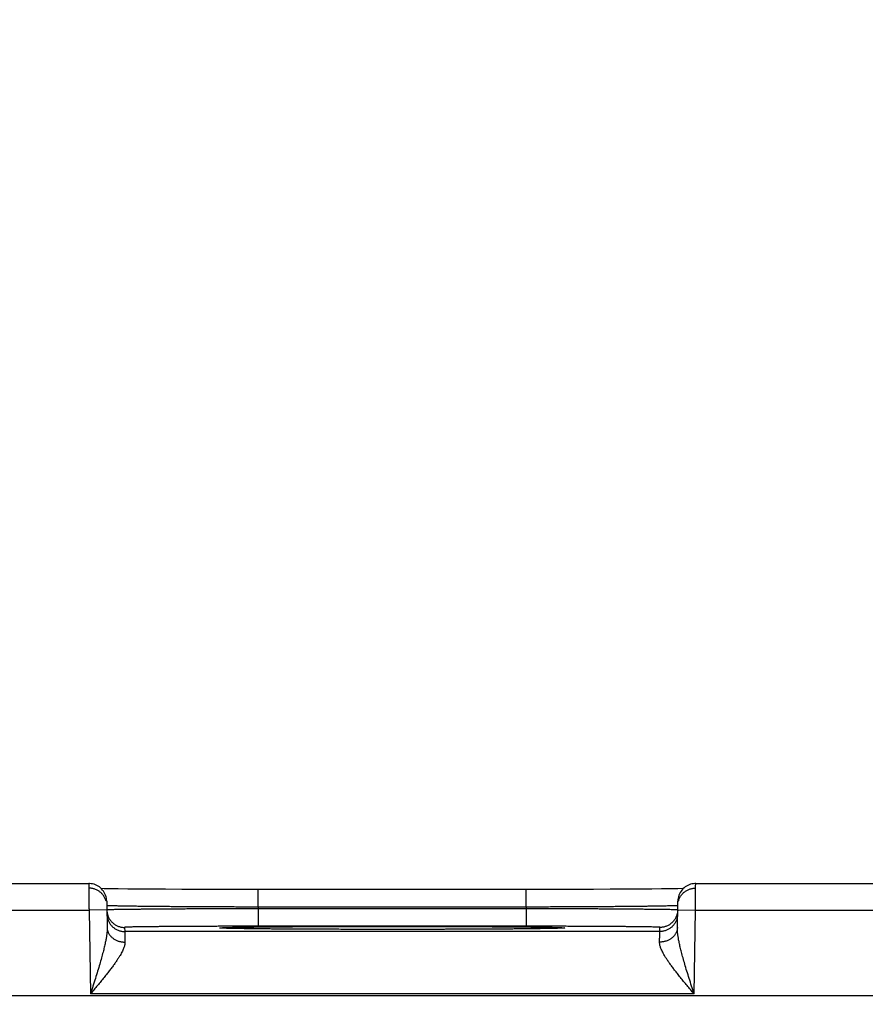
# Model space of a CAD drawing. Header units: inches. Extents: x 0 to 34, y 0 to 22.
# Tile 100 of 120: x 22.2 to 23.1, y 17.5 to 18.6. Entities that reach past the tile are written whole.
import ezdxf

# ---------------------------------------------------------------- set-up
doc = ezdxf.new("R2010")
doc.units = ezdxf.units.IN
doc.header["$LTSCALE"] = 1.87
doc.header["$MEASUREMENT"] = 0
doc.layers.get('0').update_dxf_attribs({"linetype": 'CONTINUOUS'})
doc.layers.add('DIMENSIONS', color=7, linetype='CONTINUOUS')
doc.styles.get("Standard").update_dxf_attribs({"font": 'txt', "width": 0.8})
doc.dimstyles.new('DIMSTYLE_1', dxfattribs={"dimtxt": 0.125, "dimasz": 0.18, "dimexe": 0.18, "dimexo": 0.0625, "dimgap": 0.09, "dimtad": 0, "dimtih": 1, "dimtoh": 1, "dimdec": 3, "dimzin": 4, "dimdsep": 46, "dimtxsty": 'STANDARD', "dimblk": '_FILLED', "dimblk1": '_FILLED', "dimblk2": '_FILLED', "dimcen": 0.09, "dimadec": 0, "dimazin": 0, "dimtp": 0.01, "dimtm": 0.01, "dimtfac": 1, "dimtdec": 3, "dimtofl": 0, "dimtmove": 0, "dimatfit": 3, "dimldrblk": '_FILLED', "dimfxl": 1, "dimtolj": 1, "dimtzin": 4, "dimarcsym": 0})

# ---------------------------------------------------------------- blocks, each defined once
blk = doc.blocks.new('_FILLED')
at = {"color": 0, "linetype": 'BYBLOCK'}
blk.add_solid([(0, 0), (-1, 0.1736), (-1, -0.1736)], dxfattribs=at)
blk = doc.blocks.new('*D7')
at = {"layer": 'DIMENSIONS', "color": 2, "linetype": 'CONTINUOUS'}
for p, q in [((18.9066, 16.3596), (18.9066, 19.2305)), ((25.4066, 16.3596), (25.4066, 19.2305)), ((18.9066, 19.1055), (21.0708, 19.1055)), ((25.4066, 19.1055), (22.5208, 19.1055))]:
    blk.add_line(p, q, dxfattribs=at)
at = {"layer": 'DIMENSIONS', "color": 2, "linetype": 'CONTINUOUS', "xscale": 0.18, "yscale": 0.18, "zscale": 0.18, "rotation": 180}
blk.add_blockref('_FILLED', (18.9066, 19.1055), dxfattribs=at)
at = {"layer": 'DIMENSIONS', "color": 2, "linetype": 'CONTINUOUS', "xscale": 0.18, "yscale": 0.18, "zscale": 0.18}
blk.add_blockref('_FILLED', (25.4066, 19.1055), dxfattribs=at)
at = {"layer": 'DIMENSIONS', "color": 2, "linetype": 'CONTINUOUS', "width": 0.8}
for s, p in [('[', (21.7583, 19.043)), (']', (22.3583, 19.043)), ('6.500', (21.1333, 19.043)), ('165.1', (21.8583, 19.043))]:
    blk.add_text(s, height=0.125, dxfattribs=at).set_placement(p)

msp = doc.modelspace()

# ---------------------------------------------------------------- linework, layer by layer
at = {"color": 7, "linetype": 'CONTINUOUS'}
for p, q in [((22.0231, 17.6052), (22.2721, 17.6052)), ((22.9531, 17.6052), (23.2021, 17.6052)), ((22.2892, 17.5995), (22.286, 17.5996)), ((22.2962, 17.5994), (22.2892, 17.5995)), ((22.3049, 17.5993), (22.2962, 17.5994)), ((22.3159, 17.5991), (22.3049, 17.5993)), ((22.3292, 17.599), (22.3159, 17.5991)), ((22.3425, 17.5989), (22.3292, 17.599)), ((22.3581, 17.5988), (22.3425, 17.5989)), ((22.3763, 17.5987), (22.3581, 17.5988)), ((22.3974, 17.5986), (22.3763, 17.5987)), ((22.4168, 17.5986), (22.3974, 17.5986)), ((22.4385, 17.5985), (22.4168, 17.5986)), ((22.4622, 17.5985), (22.4385, 17.5985)), ((22.4622, 17.5789), (22.4622, 17.5985)), ((22.7773, 17.5985), (22.4622, 17.5985)), ((22.763, 17.5789), (22.763, 17.5985)), ((22.7979, 17.5986), (22.7773, 17.5985)), ((22.8164, 17.5986), (22.7979, 17.5986)), ((22.8383, 17.5987), (22.8164, 17.5986)), ((22.8572, 17.5988), (22.8383, 17.5987)), ((22.8735, 17.5988), (22.8572, 17.5988)), ((22.8905, 17.599), (22.8735, 17.5988)), ((22.9039, 17.5991), (22.8905, 17.599)), ((22.9147, 17.5992), (22.9039, 17.5991)), ((22.925, 17.5993), (22.9147, 17.5992)), ((22.9329, 17.5995), (22.925, 17.5993)), ((22.9392, 17.5996), (22.9329, 17.5995)), ((22.2921, 17.5856), (22.2926, 17.5558)), ((22.9325, 17.5558), (22.9331, 17.5856)), ((22.0229, 17.5752), (22.2723, 17.5752)), ((22.2923, 17.5756), (22.2723, 17.5752)), ((22.2723, 17.5752), (22.2739, 17.4813)), ((22.4622, 17.5789), (22.4622, 17.577)), ((22.763, 17.5789), (22.4622, 17.5789)), ((22.4622, 17.577), (22.4622, 17.5573)), ((22.7629, 17.577), (22.4622, 17.577)), ((22.763, 17.5789), (22.7629, 17.577)), ((22.7629, 17.577), (22.7629, 17.5573)), ((22.9329, 17.5756), (22.9529, 17.5752)), ((22.9512, 17.4813), (22.9529, 17.5752)), ((22.9529, 17.5752), (23.2023, 17.5752)), ((22.3122, 17.556), (22.3123, 17.5513)), ((22.9128, 17.5513), (22.3123, 17.5513)), ((22.422, 17.5552), (22.4216, 17.5552)), ((22.4224, 17.5552), (22.422, 17.5552)), ((22.423, 17.5551), (22.4224, 17.5552)), ((22.424, 17.5551), (22.423, 17.5551)), ((22.4254, 17.555), (22.424, 17.5551)), ((22.4272, 17.555), (22.4254, 17.555)), ((22.4302, 17.5549), (22.4272, 17.555)), ((22.4351, 17.5548), (22.4302, 17.5549)), ((22.4414, 17.5547), (22.4351, 17.5548)), ((22.4492, 17.5546), (22.4414, 17.5547)), ((22.4586, 17.5544), (22.4492, 17.5546)), ((22.4701, 17.5543), (22.4586, 17.5544)), ((22.7629, 17.5573), (22.4622, 17.5573)), ((22.4838, 17.5542), (22.4701, 17.5543)), ((22.5005, 17.5541), (22.4838, 17.5542)), ((22.5169, 17.554), (22.5005, 17.5541)), ((22.5372, 17.5539), (22.5169, 17.554)), ((22.5555, 17.5538), (22.5372, 17.5539)), ((22.5772, 17.5538), (22.5555, 17.5538)), ((22.6033, 17.5538), (22.5772, 17.5538)), ((22.6254, 17.5538), (22.6033, 17.5538)), ((22.6498, 17.5538), (22.6254, 17.5538)), ((22.6711, 17.5538), (22.6498, 17.5538)), ((22.69, 17.5539), (22.6711, 17.5538)), ((22.7105, 17.554), (22.69, 17.5539)), ((22.7277, 17.5541), (22.7105, 17.554)), ((22.7441, 17.5542), (22.7277, 17.5541)), ((22.7573, 17.5543), (22.7441, 17.5542)), ((22.7683, 17.5545), (22.7573, 17.5543)), ((22.7774, 17.5546), (22.7683, 17.5545)), ((22.7848, 17.5547), (22.7774, 17.5546)), ((22.7908, 17.5548), (22.7848, 17.5547)), ((22.7953, 17.5549), (22.7908, 17.5548)), ((22.7981, 17.555), (22.7953, 17.5549)), ((22.7999, 17.555), (22.7981, 17.555)), ((22.8012, 17.5551), (22.7999, 17.555)), ((22.8021, 17.5551), (22.8012, 17.5551)), ((22.8028, 17.5552), (22.8021, 17.5551)), ((22.8032, 17.5552), (22.8028, 17.5552)), ((22.8038, 17.5552), (22.8036, 17.5552)), ((22.9128, 17.5513), (22.9129, 17.556)), ((25.8513, 17.4791), (18.4609, 17.4791)), ((22.9512, 17.4813), (22.2739, 17.4813))]:
    msp.add_line(p, q, dxfattribs=at)
for points in [[(22.2921, 17.5856), (22.292, 17.5872), (22.2917, 17.5889), (22.2914, 17.5905), (22.2908, 17.5921), (22.2902, 17.5937), (22.2894, 17.5952), (22.2885, 17.5966), (22.2875, 17.5979), (22.2864, 17.5992), (22.2852, 17.6003), (22.2839, 17.6014), (22.2825, 17.6023), (22.281, 17.6031), (22.2795, 17.6038), (22.2779, 17.6044), (22.2763, 17.6048), (22.2746, 17.6051), (22.2729, 17.6052), (22.2721, 17.6052)], [(22.9531, 17.6052), (22.9522, 17.6052), (22.9505, 17.6051), (22.9489, 17.6048), (22.9473, 17.6044), (22.9457, 17.6038), (22.9441, 17.6031), (22.9427, 17.6023), (22.9413, 17.6014), (22.94, 17.6003), (22.9387, 17.5992), (22.9376, 17.5979), (22.9366, 17.5966), (22.9357, 17.5952), (22.9349, 17.5937), (22.9343, 17.5921), (22.9338, 17.5905), (22.9334, 17.5889), (22.9332, 17.5872), (22.9331, 17.5856)], [(22.4216, 17.5552), (22.4213, 17.5552), (22.4212, 17.5552), (22.4212, 17.5552), (22.4211, 17.5552), (22.4211, 17.5552), (22.4211, 17.5552)], [(22.8036, 17.5552), (22.8033, 17.5552), (22.8032, 17.5552)], [(22.804, 17.5552), (22.804, 17.5552), (22.804, 17.5552), (22.8039, 17.5552), (22.8038, 17.5552)]]:
    msp.add_lwpolyline(points, dxfattribs=at)
for points, knots in [([(22.2721, 17.6052), (22.2721, 17.6052), (22.2721, 17.605), (22.2721, 17.6049), (22.2721, 17.6044), (22.2721, 17.6039), (22.2721, 17.6031), (22.2721, 17.6023), (22.2721, 17.6012), (22.2721, 17.6), (22.2721, 17.5987), (22.2721, 17.5972), (22.2721, 17.5957), (22.2721, 17.594), (22.2722, 17.5921), (22.2722, 17.5902), (22.2722, 17.5882), (22.2722, 17.5862), (22.2722, 17.5841), (22.2722, 17.5819), (22.2722, 17.5797), (22.2722, 17.5775), (22.2723, 17.576), (22.2723, 17.5752)], [0, 0, 0, 0, 0.002136, 0.009964, 0.023398, 0.042364, 0.066754, 0.096432, 0.131227, 0.170942, 0.215353, 0.26421, 0.317235, 0.374122, 0.434545, 0.498149, 0.564559, 0.633389, 0.704248, 0.77674, 0.850464, 0.925019, 1, 1, 1, 1]), ([(22.9529, 17.5752), (22.9529, 17.576), (22.9529, 17.5775), (22.9529, 17.5797), (22.9529, 17.5819), (22.9529, 17.5841), (22.9529, 17.5862), (22.953, 17.5882), (22.953, 17.5902), (22.953, 17.5921), (22.953, 17.594), (22.953, 17.5957), (22.953, 17.5972), (22.953, 17.5987), (22.953, 17.6), (22.953, 17.6012), (22.953, 17.6023), (22.953, 17.6031), (22.953, 17.6039), (22.9531, 17.6044), (22.9531, 17.6049), (22.9531, 17.605), (22.9531, 17.6052), (22.9531, 17.6052)], [0, 0, 0, 0, 0.075034, 0.149641, 0.223416, 0.295959, 0.366868, 0.435746, 0.502203, 0.565852, 0.626317, 0.683245, 0.736306, 0.785198, 0.82964, 0.869383, 0.904202, 0.933901, 0.958309, 0.977287, 0.990731, 0.998565, 1, 1, 1, 1]), ([(22.2915, 17.5854), (22.2915, 17.5855), (22.2913, 17.5861), (22.2909, 17.5873), (22.2902, 17.5889), (22.2894, 17.5904), (22.2885, 17.5918), (22.2874, 17.5932), (22.2862, 17.5945), (22.2849, 17.5956), (22.2835, 17.5967), (22.2821, 17.5976), (22.2805, 17.5984), (22.2789, 17.599), (22.2773, 17.5995), (22.2756, 17.5999), (22.2739, 17.6001), (22.2727, 17.6002), (22.2722, 17.6002)], [0, 0, 0, 0, 0.009114, 0.075171, 0.141229, 0.207287, 0.273345, 0.339403, 0.405461, 0.47152, 0.537579, 0.603639, 0.669699, 0.735758, 0.801819, 0.867879, 0.933939, 1, 1, 1, 1]), ([(22.9337, 17.5854), (22.9337, 17.5855), (22.9339, 17.5861), (22.9342, 17.5873), (22.9349, 17.5889), (22.9357, 17.5904), (22.9367, 17.5918), (22.9378, 17.5932), (22.9389, 17.5945), (22.9402, 17.5956), (22.9416, 17.5967), (22.9431, 17.5976), (22.9446, 17.5984), (22.9462, 17.599), (22.9478, 17.5995), (22.9495, 17.5999), (22.9512, 17.6001), (22.9524, 17.6002), (22.953, 17.6002)], [0, 0, 0, 0, 0.009121, 0.075178, 0.141235, 0.207292, 0.27335, 0.339408, 0.405466, 0.471524, 0.537583, 0.603642, 0.669701, 0.735761, 0.80182, 0.86788, 0.93394, 1, 1, 1, 1]), ([(22.2923, 17.5756), (22.2923, 17.575), (22.2923, 17.5739), (22.2926, 17.5724), (22.2928, 17.5715), (22.2929, 17.5711)], [0, 0, 0, 0, 0.363067, 0.744925, 1, 1, 1, 1]), ([(22.2923, 17.571), (22.2923, 17.5704), (22.2924, 17.5692), (22.2927, 17.5675), (22.2931, 17.5659), (22.2936, 17.5642), (22.2943, 17.5626), (22.2951, 17.5611), (22.2961, 17.5597), (22.2971, 17.5583), (22.2983, 17.557), (22.2996, 17.5559), (22.301, 17.5548), (22.3024, 17.5539), (22.304, 17.5531), (22.3056, 17.5525), (22.3072, 17.552), (22.3089, 17.5516), (22.3106, 17.5514), (22.3118, 17.5513), (22.3123, 17.5513)], [0, 0, 0, 0, 0.055555, 0.111109, 0.166664, 0.222218, 0.277773, 0.333328, 0.388883, 0.444439, 0.499994, 0.55555, 0.611106, 0.666662, 0.722218, 0.777774, 0.83333, 0.888887, 0.944443, 1, 1, 1, 1]), ([(22.4622, 17.5789), (22.4594, 17.5789), (22.4538, 17.5789), (22.4455, 17.5789), (22.4372, 17.5789), (22.429, 17.579), (22.4209, 17.579), (22.4128, 17.579), (22.4049, 17.5791), (22.3971, 17.5791), (22.3895, 17.5792), (22.3821, 17.5792), (22.3748, 17.5792), (22.3678, 17.5793), (22.361, 17.5793), (22.3544, 17.5794), (22.3481, 17.5795), (22.3421, 17.5795), (22.3363, 17.5796), (22.3309, 17.5796), (22.3258, 17.5797), (22.321, 17.5797), (22.3165, 17.5798), (22.3124, 17.5799), (22.3086, 17.5799), (22.3053, 17.58), (22.3023, 17.5801), (22.2996, 17.5801), (22.2974, 17.5802), (22.2956, 17.5803), (22.2942, 17.5803), (22.2931, 17.5804), (22.2926, 17.5805), (22.2924, 17.5805)], [0, 0, 0, 0, 0.049155, 0.098194, 0.146994, 0.195435, 0.2434, 0.290773, 0.33744, 0.383287, 0.428202, 0.472078, 0.514808, 0.556292, 0.596432, 0.635133, 0.672305, 0.707859, 0.741713, 0.773786, 0.804002, 0.832287, 0.858575, 0.8828, 0.904905, 0.924833, 0.942537, 0.957972, 0.971101, 0.98189, 0.990314, 0.996355, 1, 1, 1, 1]), ([(22.4622, 17.577), (22.4594, 17.5769), (22.4539, 17.5769), (22.4455, 17.5769), (22.4373, 17.5769), (22.4291, 17.5769), (22.4209, 17.5768), (22.4129, 17.5768), (22.405, 17.5768), (22.3972, 17.5767), (22.3896, 17.5767), (22.3821, 17.5767), (22.3749, 17.5766), (22.3678, 17.5766), (22.361, 17.5766), (22.3545, 17.5765), (22.3482, 17.5765), (22.3421, 17.5764), (22.3364, 17.5764), (22.3309, 17.5763), (22.3258, 17.5763), (22.321, 17.5762), (22.3166, 17.5762), (22.3125, 17.5761), (22.3087, 17.5761), (22.3053, 17.576), (22.3023, 17.576), (22.2997, 17.5759), (22.2975, 17.5759), (22.2956, 17.5759), (22.2943, 17.5758), (22.2931, 17.5758), (22.2927, 17.5757), (22.2925, 17.5757)], [0, 0, 0, 0, 0.049161, 0.098206, 0.147009, 0.195448, 0.243408, 0.290777, 0.337442, 0.383293, 0.428217, 0.472101, 0.514839, 0.556327, 0.59647, 0.635176, 0.672353, 0.707914, 0.741774, 0.773851, 0.80407, 0.832357, 0.858646, 0.882873, 0.904978, 0.924906, 0.942606, 0.958034, 0.971153, 0.981932, 0.990346, 0.996373, 1, 1, 1, 1]), ([(22.2929, 17.5711), (22.2929, 17.5709), (22.2931, 17.5702), (22.2935, 17.5689), (22.2942, 17.5673), (22.295, 17.5658), (22.296, 17.5643), (22.297, 17.563), (22.2982, 17.5617), (22.2995, 17.5606), (22.3009, 17.5595), (22.3023, 17.5586), (22.3039, 17.5578), (22.3055, 17.5572), (22.3071, 17.5566), (22.3088, 17.5563), (22.3105, 17.556), (22.3117, 17.556), (22.3122, 17.556)], [0, 0, 0, 0, 0.021655, 0.086877, 0.152099, 0.217321, 0.282543, 0.347765, 0.412988, 0.478211, 0.543434, 0.608657, 0.673881, 0.739105, 0.804328, 0.869552, 0.934776, 1, 1, 1, 1]), ([(22.9327, 17.5757), (22.9324, 17.5757), (22.932, 17.5758), (22.9309, 17.5758), (22.9295, 17.5759), (22.9277, 17.5759), (22.9254, 17.5759), (22.9228, 17.576), (22.9198, 17.576), (22.9164, 17.5761), (22.9127, 17.5761), (22.9086, 17.5762), (22.9041, 17.5762), (22.8993, 17.5763), (22.8942, 17.5763), (22.8888, 17.5764), (22.883, 17.5764), (22.877, 17.5765), (22.8707, 17.5765), (22.8641, 17.5766), (22.8573, 17.5766), (22.8503, 17.5766), (22.843, 17.5767), (22.8356, 17.5767), (22.828, 17.5767), (22.8202, 17.5768), (22.8123, 17.5768), (22.8042, 17.5768), (22.7961, 17.5769), (22.7879, 17.5769), (22.7796, 17.5769), (22.7713, 17.5769), (22.7657, 17.5769), (22.7629, 17.577)], [0, 0, 0, 0, 0.003627, 0.009653, 0.018064, 0.028841, 0.041957, 0.057381, 0.075076, 0.094998, 0.117096, 0.141315, 0.167595, 0.195872, 0.226081, 0.258151, 0.292005, 0.327564, 0.364742, 0.403451, 0.4436, 0.485095, 0.52784, 0.571732, 0.616662, 0.66252, 0.709192, 0.756569, 0.804536, 0.852981, 0.901789, 0.950837, 1, 1, 1, 1]), ([(22.9328, 17.5805), (22.9325, 17.5805), (22.9321, 17.5804), (22.931, 17.5803), (22.9296, 17.5803), (22.9277, 17.5802), (22.9255, 17.5801), (22.9229, 17.5801), (22.9199, 17.58), (22.9165, 17.5799), (22.9128, 17.5799), (22.9087, 17.5798), (22.9042, 17.5797), (22.8994, 17.5797), (22.8943, 17.5796), (22.8888, 17.5796), (22.8831, 17.5795), (22.8771, 17.5795), (22.8708, 17.5794), (22.8642, 17.5793), (22.8574, 17.5793), (22.8503, 17.5792), (22.8431, 17.5792), (22.8356, 17.5792), (22.828, 17.5791), (22.8202, 17.5791), (22.8123, 17.579), (22.8043, 17.579), (22.7961, 17.579), (22.7879, 17.5789), (22.7796, 17.5789), (22.7713, 17.5789), (22.7658, 17.5789), (22.763, 17.5789)], [0, 0, 0, 0, 0.003645, 0.009684, 0.018107, 0.028894, 0.042018, 0.057449, 0.075148, 0.09507, 0.117167, 0.141384, 0.167662, 0.195939, 0.226145, 0.25821, 0.292059, 0.32761, 0.364782, 0.403486, 0.443631, 0.485122, 0.527861, 0.571744, 0.616667, 0.662522, 0.709196, 0.756577, 0.804549, 0.852996, 0.9018, 0.950843, 1, 1, 1, 1]), ([(22.9328, 17.571), (22.9328, 17.5704), (22.9327, 17.5692), (22.9325, 17.5675), (22.9321, 17.5659), (22.9315, 17.5642), (22.9308, 17.5626), (22.93, 17.5611), (22.9291, 17.5597), (22.928, 17.5583), (22.9268, 17.557), (22.9256, 17.5559), (22.9242, 17.5548), (22.9227, 17.5539), (22.9212, 17.5531), (22.9196, 17.5525), (22.9179, 17.552), (22.9162, 17.5516), (22.9145, 17.5514), (22.9134, 17.5513), (22.9128, 17.5513)], [0, 0, 0, 0, 0.055555, 0.111109, 0.166664, 0.222218, 0.277773, 0.333328, 0.388883, 0.444439, 0.499994, 0.55555, 0.611106, 0.666662, 0.722218, 0.777774, 0.83333, 0.888887, 0.944443, 1, 1, 1, 1]), ([(22.9323, 17.5711), (22.9322, 17.5709), (22.932, 17.5702), (22.9316, 17.5689), (22.9309, 17.5673), (22.9301, 17.5658), (22.9292, 17.5643), (22.9281, 17.563), (22.9269, 17.5617), (22.9256, 17.5606), (22.9243, 17.5595), (22.9228, 17.5586), (22.9213, 17.5578), (22.9197, 17.5572), (22.918, 17.5566), (22.9163, 17.5563), (22.9146, 17.556), (22.9135, 17.556), (22.9129, 17.556)], [0, 0, 0, 0, 0.021655, 0.086877, 0.152099, 0.217321, 0.282543, 0.347765, 0.412988, 0.478211, 0.543434, 0.608657, 0.673881, 0.739105, 0.804328, 0.869552, 0.934776, 1, 1, 1, 1]), ([(22.9329, 17.5756), (22.9329, 17.575), (22.9328, 17.5739), (22.9326, 17.5724), (22.9324, 17.5715), (22.9323, 17.5711)], [0, 0, 0, 0, 0.363067, 0.744925, 1, 1, 1, 1]), ([(22.2926, 17.5558), (22.2926, 17.555), (22.2926, 17.5532), (22.2924, 17.5503), (22.292, 17.5469), (22.2914, 17.5431), (22.2905, 17.5387), (22.2894, 17.5336), (22.2879, 17.5279), (22.2862, 17.5215), (22.2842, 17.5145), (22.2819, 17.5068), (22.2794, 17.4986), (22.2767, 17.4901), (22.2748, 17.4843), (22.2739, 17.4813)], [0, 0, 0, 0, 0.032315, 0.0697, 0.113096, 0.163475, 0.221707, 0.288581, 0.364768, 0.450638, 0.546107, 0.650507, 0.76248, 0.879808, 1, 1, 1, 1]), ([(22.2926, 17.5558), (22.2926, 17.5553), (22.2927, 17.5544), (22.2929, 17.5529), (22.2933, 17.5515), (22.2939, 17.5502), (22.2945, 17.5489), (22.2954, 17.5476), (22.2963, 17.5464), (22.2974, 17.5453), (22.2986, 17.5442), (22.2998, 17.5433), (22.3012, 17.5424), (22.3027, 17.5416), (22.3042, 17.541), (22.3058, 17.5404), (22.3075, 17.54), (22.3092, 17.5397), (22.3109, 17.5396), (22.312, 17.5395), (22.3126, 17.5395)], [0, 0, 0, 0, 0.0504, 0.100966, 0.151859, 0.203227, 0.255199, 0.307883, 0.36136, 0.415686, 0.47089, 0.526974, 0.583912, 0.641657, 0.70014, 0.75927, 0.818944, 0.879044, 0.939441, 1, 1, 1, 1]), ([(22.4622, 17.5573), (22.4597, 17.5573), (22.4547, 17.5573), (22.4471, 17.5573), (22.4396, 17.5573), (22.4322, 17.5573), (22.4248, 17.5573), (22.4174, 17.5572), (22.4102, 17.5572), (22.4032, 17.5572), (22.3963, 17.5572), (22.3895, 17.5571), (22.383, 17.5571), (22.3766, 17.5571), (22.3705, 17.557), (22.3646, 17.557), (22.359, 17.5569), (22.3536, 17.5569), (22.3485, 17.5568), (22.3437, 17.5568), (22.3392, 17.5567), (22.335, 17.5567), (22.3312, 17.5566), (22.3277, 17.5566), (22.3245, 17.5565), (22.3217, 17.5565), (22.3192, 17.5564), (22.3171, 17.5563), (22.3154, 17.5563), (22.3141, 17.5562), (22.3131, 17.5562), (22.3126, 17.5561), (22.3122, 17.5561), (22.3122, 17.556)], [0, 0, 0, 0, 0.050196, 0.100459, 0.150615, 0.200489, 0.249914, 0.298725, 0.34676, 0.393873, 0.439958, 0.484912, 0.528627, 0.570994, 0.611897, 0.651221, 0.688861, 0.724727, 0.758733, 0.790789, 0.82081, 0.848717, 0.874433, 0.897889, 0.919039, 0.937836, 0.954228, 0.968161, 0.979594, 0.988498, 0.994852, 0.998667, 1, 1, 1, 1]), ([(22.3123, 17.5513), (22.3123, 17.5513), (22.3123, 17.5511), (22.3123, 17.5507), (22.3124, 17.5501), (22.3124, 17.5492), (22.3124, 17.5481), (22.3124, 17.5468), (22.3125, 17.5453), (22.3125, 17.5436), (22.3125, 17.5416), (22.3126, 17.5402), (22.3126, 17.5395)], [0, 0, 0, 0, 0.012979, 0.045878, 0.0986, 0.170979, 0.262779, 0.373688, 0.503334, 0.651281, 0.817031, 1, 1, 1, 1]), ([(22.4211, 17.5552), (22.4208, 17.5552), (22.4202, 17.5552), (22.4196, 17.5554), (22.4189, 17.5553), (22.4189, 17.5556), (22.4196, 17.5555), (22.4204, 17.5557), (22.4218, 17.5557), (22.4236, 17.5558), (22.4258, 17.5559), (22.4285, 17.556), (22.4316, 17.5561), (22.4351, 17.5561), (22.439, 17.5562), (22.4434, 17.5563), (22.4481, 17.5564), (22.4533, 17.5564), (22.4587, 17.5565), (22.4646, 17.5565), (22.4708, 17.5566), (22.4773, 17.5567), (22.4842, 17.5567), (22.4913, 17.5568), (22.4988, 17.5568), (22.5065, 17.5569), (22.5144, 17.5569), (22.5226, 17.557), (22.531, 17.557), (22.5395, 17.557), (22.5483, 17.5571), (22.5572, 17.5571), (22.5662, 17.5571), (22.5754, 17.5571), (22.5846, 17.5571), (22.5939, 17.5571), (22.6032, 17.5571), (22.6095, 17.5571), (22.6126, 17.5571)], [0, 0, 0, 0, 0.004239, 0.008863, 0.011207, 0.011624, 0.01397, 0.018596, 0.025505, 0.034687, 0.04612, 0.059776, 0.075625, 0.093632, 0.113753, 0.13594, 0.160145, 0.186312, 0.214376, 0.244274, 0.275939, 0.309296, 0.344265, 0.38077, 0.418724, 0.458039, 0.498623, 0.540383, 0.58322, 0.627036, 0.671729, 0.717192, 0.763312, 0.809991, 0.857131, 0.904611, 0.952284, 1, 1, 1, 1]), ([(22.6126, 17.5538), (22.6095, 17.5538), (22.6032, 17.5538), (22.5939, 17.5538), (22.5846, 17.5538), (22.5754, 17.5538), (22.5662, 17.5538), (22.5572, 17.5538), (22.5483, 17.5539), (22.5395, 17.5539), (22.531, 17.5539), (22.5226, 17.554), (22.5144, 17.554), (22.5065, 17.554), (22.4988, 17.5541), (22.4913, 17.5541), (22.4842, 17.5542), (22.4773, 17.5542), (22.4708, 17.5543), (22.4646, 17.5544), (22.4587, 17.5544), (22.4533, 17.5545), (22.4481, 17.5546), (22.4434, 17.5546), (22.439, 17.5547), (22.4351, 17.5548), (22.4316, 17.5549), (22.4285, 17.5549), (22.4258, 17.555), (22.4236, 17.5551), (22.4222, 17.5552), (22.4216, 17.5552)], [0, 0, 0, 0, 0.04897, 0.097894, 0.146618, 0.194992, 0.242893, 0.290222, 0.336875, 0.382738, 0.427701, 0.47166, 0.514512, 0.55616, 0.596504, 0.635451, 0.672912, 0.708797, 0.743026, 0.775519, 0.8062, 0.834997, 0.861846, 0.886685, 0.909451, 0.930096, 0.948574, 0.964837, 0.978848, 0.990578, 1, 1, 1, 1]), ([(22.6126, 17.5571), (22.6157, 17.5571), (22.6219, 17.5571), (22.6313, 17.5571), (22.6405, 17.5571), (22.6498, 17.5571), (22.6589, 17.5571), (22.6679, 17.5571), (22.6768, 17.5571), (22.6856, 17.557), (22.6942, 17.557), (22.7026, 17.557), (22.7107, 17.5569), (22.7187, 17.5569), (22.7264, 17.5568), (22.7338, 17.5568), (22.741, 17.5567), (22.7478, 17.5567), (22.7543, 17.5566), (22.7605, 17.5565), (22.7664, 17.5565), (22.7719, 17.5564), (22.777, 17.5564), (22.7818, 17.5563), (22.7861, 17.5562), (22.79, 17.5561), (22.7936, 17.5561), (22.7967, 17.556), (22.7993, 17.5559), (22.8016, 17.5558), (22.8033, 17.5557), (22.8048, 17.5557), (22.8055, 17.5555), (22.8062, 17.5556), (22.8062, 17.5553), (22.8055, 17.5554), (22.8049, 17.5552), (22.8043, 17.5552), (22.8041, 17.5552)], [0, 0, 0, 0, 0.047722, 0.095398, 0.142881, 0.190021, 0.2367, 0.282823, 0.328286, 0.37298, 0.416797, 0.459635, 0.501395, 0.541981, 0.581296, 0.61925, 0.655756, 0.690726, 0.724082, 0.755747, 0.785645, 0.813708, 0.839873, 0.864078, 0.886264, 0.906383, 0.924389, 0.940237, 0.953891, 0.965322, 0.974504, 0.981411, 0.986035, 0.98838, 0.988796, 0.991143, 0.995769, 1, 1, 1, 1]), ([(22.8035, 17.5552), (22.8029, 17.5552), (22.8016, 17.5551), (22.7993, 17.555), (22.7967, 17.5549), (22.7936, 17.5549), (22.79, 17.5548), (22.7861, 17.5547), (22.7817, 17.5546), (22.777, 17.5546), (22.7719, 17.5545), (22.7664, 17.5544), (22.7605, 17.5544), (22.7543, 17.5543), (22.7478, 17.5542), (22.741, 17.5542), (22.7338, 17.5541), (22.7264, 17.5541), (22.7187, 17.554), (22.7107, 17.554), (22.7026, 17.554), (22.6942, 17.5539), (22.6856, 17.5539), (22.6768, 17.5539), (22.6679, 17.5538), (22.6589, 17.5538), (22.6498, 17.5538), (22.6405, 17.5538), (22.6312, 17.5538), (22.6219, 17.5538), (22.6157, 17.5538), (22.6126, 17.5538)], [0, 0, 0, 0, 0.009423, 0.021155, 0.035168, 0.051432, 0.069911, 0.090558, 0.113326, 0.138165, 0.165016, 0.193815, 0.224495, 0.25699, 0.291219, 0.327104, 0.364564, 0.403512, 0.443855, 0.485502, 0.528354, 0.572312, 0.617275, 0.663138, 0.70979, 0.757118, 0.805018, 0.853393, 0.902115, 0.951035, 1, 1, 1, 1]), ([(22.9129, 17.556), (22.9129, 17.5561), (22.9125, 17.5561), (22.9121, 17.5562), (22.911, 17.5562), (22.9097, 17.5563), (22.908, 17.5563), (22.9059, 17.5564), (22.9035, 17.5565), (22.9007, 17.5565), (22.8975, 17.5566), (22.894, 17.5566), (22.8901, 17.5567), (22.8859, 17.5567), (22.8814, 17.5568), (22.8766, 17.5568), (22.8715, 17.5569), (22.8662, 17.5569), (22.8605, 17.557), (22.8546, 17.557), (22.8485, 17.5571), (22.8422, 17.5571), (22.8356, 17.5571), (22.8289, 17.5572), (22.822, 17.5572), (22.8149, 17.5572), (22.8077, 17.5572), (22.8004, 17.5573), (22.793, 17.5573), (22.7855, 17.5573), (22.778, 17.5573), (22.7705, 17.5573), (22.7654, 17.5573), (22.7629, 17.5573)], [0, 0, 0, 0, 0.001333, 0.005148, 0.011501, 0.020403, 0.031834, 0.045765, 0.062155, 0.08095, 0.102099, 0.125554, 0.151269, 0.179175, 0.209195, 0.24125, 0.275254, 0.31112, 0.348759, 0.388082, 0.428984, 0.471351, 0.515065, 0.560017, 0.606101, 0.653216, 0.701252, 0.750067, 0.799497, 0.849375, 0.899535, 0.949802, 1, 1, 1, 1]), ([(22.9325, 17.5558), (22.9325, 17.5553), (22.9325, 17.5544), (22.9322, 17.5529), (22.9318, 17.5515), (22.9313, 17.5502), (22.9306, 17.5489), (22.9298, 17.5476), (22.9288, 17.5464), (22.9278, 17.5453), (22.9266, 17.5442), (22.9253, 17.5433), (22.9239, 17.5424), (22.9225, 17.5416), (22.9209, 17.541), (22.9193, 17.5404), (22.9177, 17.54), (22.916, 17.5397), (22.9143, 17.5396), (22.9131, 17.5395), (22.9125, 17.5395)], [0, 0, 0, 0, 0.050399, 0.100965, 0.151857, 0.203225, 0.255196, 0.307879, 0.361356, 0.415682, 0.470886, 0.52697, 0.583908, 0.641654, 0.700136, 0.759267, 0.818942, 0.879042, 0.93944, 1, 1, 1, 1]), ([(22.9125, 17.5395), (22.9126, 17.5402), (22.9126, 17.5416), (22.9126, 17.5436), (22.9127, 17.5453), (22.9127, 17.5468), (22.9127, 17.5481), (22.9128, 17.5492), (22.9128, 17.5501), (22.9128, 17.5507), (22.9128, 17.5511), (22.9128, 17.5513), (22.9128, 17.5513)], [0, 0, 0, 0, 0.182968, 0.348714, 0.496657, 0.626301, 0.737211, 0.829012, 0.901395, 0.954119, 0.98702, 1, 1, 1, 1]), ([(22.9512, 17.4813), (22.9503, 17.4843), (22.9485, 17.4901), (22.9458, 17.4986), (22.9432, 17.5068), (22.9409, 17.5145), (22.9389, 17.5215), (22.9372, 17.5279), (22.9358, 17.5336), (22.9346, 17.5387), (22.9338, 17.5431), (22.9332, 17.5469), (22.9328, 17.5503), (22.9326, 17.5532), (22.9325, 17.555), (22.9325, 17.5558)], [0, 0, 0, 0, 0.120192, 0.23752, 0.349493, 0.453894, 0.549363, 0.635232, 0.71142, 0.778294, 0.836525, 0.886905, 0.9303, 0.967686, 1, 1, 1, 1]), ([(22.3126, 17.5395), (22.3126, 17.5391), (22.3126, 17.5381), (22.3124, 17.5366), (22.312, 17.535), (22.3114, 17.5333), (22.3106, 17.5313), (22.3097, 17.5292), (22.3085, 17.5269), (22.307, 17.5243), (22.3053, 17.5216), (22.3033, 17.5186), (22.301, 17.5153), (22.2985, 17.5118), (22.2956, 17.508), (22.2925, 17.504), (22.2891, 17.4998), (22.2855, 17.4953), (22.2818, 17.4908), (22.2779, 17.4861), (22.2752, 17.4829), (22.2739, 17.4813)], [0, 0, 0, 0, 0.01906, 0.040031, 0.063355, 0.089459, 0.11876, 0.151648, 0.188528, 0.229777, 0.275735, 0.32671, 0.382912, 0.444483, 0.511386, 0.583456, 0.660295, 0.741314, 0.825601, 0.912158, 1, 1, 1, 1]), ([(22.9512, 17.4813), (22.9499, 17.4829), (22.9473, 17.4861), (22.9434, 17.4908), (22.9396, 17.4953), (22.936, 17.4998), (22.9326, 17.504), (22.9295, 17.508), (22.9267, 17.5118), (22.9241, 17.5153), (22.9218, 17.5186), (22.9198, 17.5216), (22.9181, 17.5243), (22.9167, 17.5269), (22.9155, 17.5292), (22.9145, 17.5313), (22.9137, 17.5333), (22.9132, 17.535), (22.9128, 17.5366), (22.9126, 17.5381), (22.9125, 17.5391), (22.9125, 17.5395)], [0, 0, 0, 0, 0.087842, 0.174399, 0.258686, 0.339705, 0.416543, 0.488614, 0.555517, 0.617088, 0.67329, 0.724265, 0.770223, 0.811472, 0.848352, 0.88124, 0.910541, 0.936645, 0.959969, 0.98094, 1, 1, 1, 1])]:
    msp.add_open_spline(points, degree=3, knots=knots, dxfattribs=at)
for points in [[(22.2924, 17.5805), (22.2923, 17.5805), (22.2922, 17.5805), (22.2922, 17.5805)], [(22.2925, 17.5757), (22.2924, 17.5757), (22.2923, 17.5757), (22.2923, 17.5756)], [(22.9329, 17.5756), (22.9329, 17.5757), (22.9328, 17.5757), (22.9327, 17.5757)], [(22.933, 17.5805), (22.933, 17.5805), (22.9329, 17.5805), (22.9328, 17.5805)], [(22.4216, 17.5552), (22.4214, 17.5552), (22.4213, 17.5552), (22.4211, 17.5552)], [(22.8041, 17.5552), (22.8039, 17.5552), (22.8037, 17.5552), (22.8035, 17.5552)]]:
    msp.add_open_spline(points, degree=3, dxfattribs=at)

# ---------------------------------------------------------------- dimensions: what is measured, and where the dimension line sits
at = {"layer": 'DIMENSIONS', "color": 2, "linetype": 'CONTINUOUS'}
dim = msp.add_linear_dim(base=(18.9066, 19.1055), p1=(25.4066, 16.3596), p2=(18.9066, 16.3596), angle=180, dimstyle='DIMSTYLE_1', dxfattribs=at)
dim.commit()
dim.dimension.update_dxf_attribs({"geometry": '*D7', "text_midpoint": (21.7958, 19.1055), "dimtype": 160})

doc.saveas('drawing.dxf')
